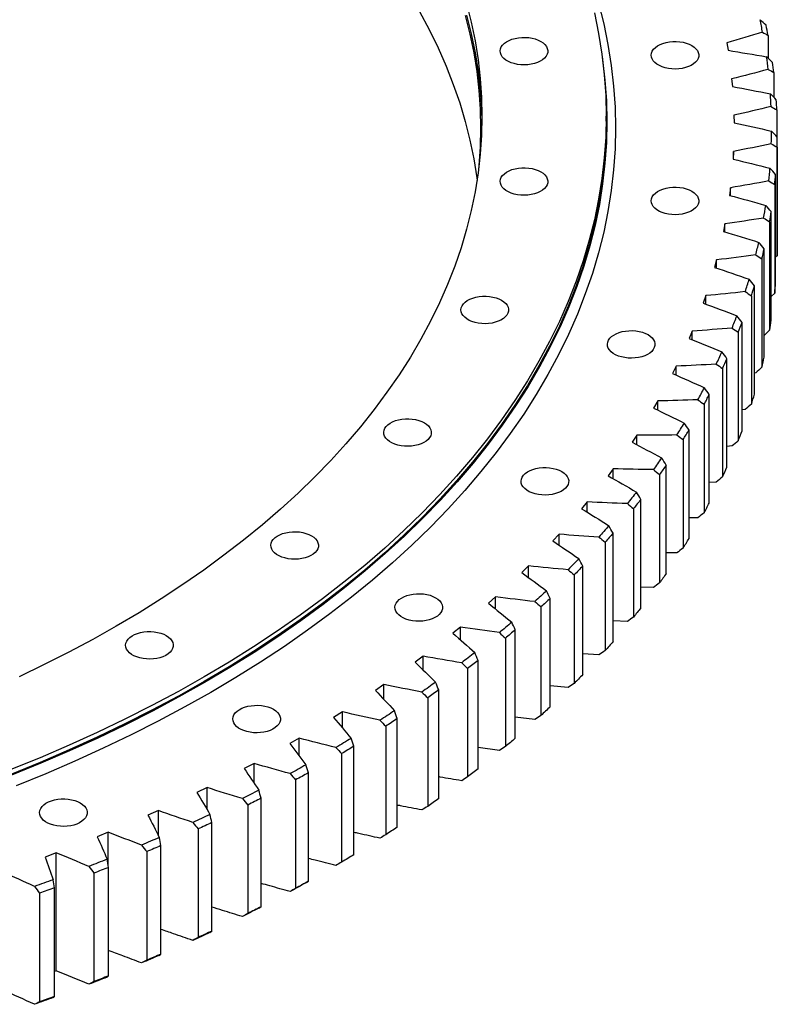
# Model space of a CAD drawing. Header units: millimetres. Extents: x 87 to 10836, y 6003 to 14592.
# Tile 15 of 16: x 8481 to 9006, y 9770 to 10451. Entities that reach past the tile are written whole.
import ezdxf

# ---------------------------------------------------------------- set-up
doc = ezdxf.new("R2010")
doc.units = ezdxf.units.MM
doc.header["$LTSCALE"] = 50

msp = doc.modelspace()

# ---------------------------------------------------------------- linework, layer by layer
at = {"color": 7, "linetype": 'Continuous', "lineweight": 25}
for p, q in [((8999.79, 10440.62), (8999.79, 10424.84)), ((8971.16, 10435.51), (8972.02, 10430.26)), ((9003.75, 10414.86), (9003.75, 10397.77)), ((8974.54, 10410.45), (8975.02, 10405.19)), ((8887.59, 10381.31), (8887.59, 10384.57)), ((8976.1, 10385.33), (8976.2, 10380.06)), ((9005.84, 10389.02), (9005.84, 10370.55)), ((9006.18, 10295.07), (9006.18, 10370.19)), ((8975.83, 10360.19), (8975.55, 10354.92)), ((8975.83, 10354.85), (8975.83, 10360.19)), ((9006.05, 10363.16), (9006.05, 10288.04)), ((9005.03, 10269.22), (9005.03, 10344.34)), ((9004.39, 10337.31), (9004.39, 10262.19)), ((8973.75, 10335.08), (8973.08, 10329.83)), ((8973.75, 10329.64), (8973.75, 10335.08)), ((9002, 10243.41), (9002, 10318.54)), ((8969.84, 10310.05), (8968.79, 10304.81)), ((8969.84, 10304.49), (8969.84, 10310.05)), ((9000.86, 10311.53), (9000.86, 10236.41)), ((8997.11, 10217.71), (8997.11, 10292.83)), ((8964.12, 10285.13), (8962.69, 10279.92)), ((8964.12, 10279.44), (8964.12, 10285.13)), ((8995.45, 10285.86), (8995.45, 10210.74)), ((9006.05, 10288.04), (9005.03, 10286.99)), ((8990.35, 10192.14), (8990.35, 10267.26)), ((9004.39, 10262.19), (9002, 10259.84)), ((8956.6, 10260.37), (8954.79, 10255.2)), ((8956.6, 10254.53), (8956.6, 10260.37)), ((8988.19, 10260.34), (8988.19, 10185.22)), ((8981.75, 10166.76), (8981.75, 10241.88)), ((8947.28, 10235.81), (8945.11, 10230.69)), ((8947.28, 10229.81), (8947.28, 10235.81)), ((8979.09, 10235.02), (8979.09, 10159.89)), ((9000.86, 10236.41), (8997.11, 10232.85)), ((8971.31, 10141.61), (8971.31, 10216.73)), ((8936.2, 10211.5), (8933.65, 10206.44)), ((8936.2, 10205.32), (8936.2, 10211.5)), ((8968.15, 10209.93), (8968.15, 10134.81)), ((8991.27, 10206.91), (8990.35, 10206.8)), ((8923.36, 10187.48), (8920.45, 10182.49)), ((8923.36, 10181.09), (8923.36, 10187.48)), ((8959.05, 10116.73), (8959.05, 10191.85)), ((8955.41, 10185.14), (8955.41, 10110.02)), ((8983.98, 10181.5), (8981.75, 10181.26)), ((8945.01, 10092.17), (8945.01, 10167.29)), ((8908.79, 10163.79), (8905.52, 10158.87)), ((8908.79, 10157.16), (8908.79, 10163.79)), ((8940.88, 10160.68), (8940.88, 10085.55)), ((8974.84, 10156.28), (8971.31, 10156)), ((8892.51, 10140.48), (8888.89, 10135.64)), ((8892.51, 10133.58), (8892.51, 10140.48)), ((8929.19, 10067.98), (8929.19, 10143.1)), ((8924.59, 10136.58), (8924.59, 10061.46)), ((8963.89, 10131.3), (8959.05, 10131.03)), ((8911.63, 10044.18), (8911.63, 10119.3)), ((8874.56, 10117.57), (8870.59, 10112.83)), ((8874.56, 10110.37), (8874.56, 10117.57)), ((8906.56, 10112.91), (8906.56, 10037.79)), ((8951.13, 10106.61), (8945.01, 10106.42)), ((8854.96, 10095.13), (8850.65, 10090.48)), ((8854.96, 10087.58), (8854.96, 10095.13)), ((8892.36, 10020.83), (8892.36, 10095.96)), ((8886.83, 10089.69), (8886.83, 10014.57)), ((8936.59, 10082.25), (8929.19, 10082.2)), ((8833.75, 10073.17), (8829.11, 10068.64)), ((8833.75, 10065.23), (8833.75, 10073.17)), ((8871.42, 9997.97), (8871.42, 10073.09)), ((8865.44, 10066.97), (8865.44, 9991.84)), ((8920.3, 10058.26), (8911.63, 10058.41)), ((8810.97, 10051.75), (8806, 10047.33)), ((8810.97, 10043.36), (8810.97, 10051.75)), ((8848.83, 9975.64), (8848.83, 10050.76)), ((8842.41, 10044.78), (8842.41, 9969.66)), ((8786.65, 10030.9), (8781.37, 10026.6)), ((8786.65, 10021.98), (8786.65, 10030.9)), ((8902.28, 10034.69), (8892.36, 10035.1)), ((8817.8, 10023.17), (8817.8, 9948.05)), ((8824.65, 9953.87), (8824.65, 10028.99)), ((8760.85, 10010.65), (8755.25, 10006.49)), ((8760.85, 10001.12), (8760.85, 10010.65)), ((8882.57, 10011.57), (8871.42, 10012.31)), ((8798.91, 9932.7), (8798.91, 10007.82)), ((8791.64, 10002.17), (8791.64, 9927.05)), ((8733.59, 9991.05), (8727.7, 9987.02)), ((8733.59, 9980.79), (8733.59, 9991.05)), ((8861.2, 9988.95), (8848.83, 9990.08)), ((8771.65, 9912.17), (8771.65, 9987.3)), ((8763.98, 9981.83), (8763.98, 9906.71)), ((8704.94, 9972.12), (8698.76, 9968.24)), ((8704.94, 9961), (8704.94, 9972.12)), ((8734.87, 9962.17), (8734.87, 9887.05)), ((8742.93, 9892.33), (8742.93, 9967.45)), ((8838.2, 9966.87), (8824.65, 9968.44)), ((8674.94, 9953.9), (8668.48, 9950.17)), ((8674.94, 9941.73), (8674.94, 9953.9)), ((8712.79, 9873.19), (8712.79, 9948.31)), ((8704.36, 9943.23), (8704.36, 9868.11)), ((8813.63, 9945.36), (8798.91, 9947.44)), ((8643.64, 9936.42), (8636.92, 9932.85)), ((8643.64, 9922.93), (8643.64, 9936.42)), ((8681.3, 9854.8), (8681.3, 9929.92)), ((8672.5, 9925.05), (8672.5, 9849.93)), ((8611.11, 9919.71), (8604.13, 9916.31)), ((8611.11, 9904.55), (8611.11, 9919.71)), ((8639.35, 9907.65), (8639.35, 9832.53)), ((8648.49, 9837.18), (8648.49, 9912.31)), ((8577.39, 9903.81), (8570.17, 9900.58)), ((8577.39, 9886.46), (8577.39, 9903.81)), ((8614.44, 9820.38), (8614.44, 9895.5)), ((8542.54, 9888.73), (8535.1, 9885.68)), ((8542.54, 9866.06), (8542.54, 9888.73)), ((8604.97, 9891.07), (8604.97, 9815.95)), ((8506.63, 9874.51), (8498.98, 9871.64)), ((8506.63, 9792.86), (8506.63, 9874.51)), ((8569.41, 9875.34), (8569.41, 9800.22)), ((8579.2, 9804.41), (8579.2, 9879.53)), ((8532.75, 9860.48), (8532.75, 9785.36)), ((8542.83, 9789.31), (8542.83, 9864.43)), ((8495.04, 9846.52), (8495.04, 9771.39)), ((8505.39, 9775.1), (8505.39, 9850.22)), ((8506.63, 9792.86), (8505.39, 9792.39))]:
    msp.add_line(p, q, dxfattribs=at)
at = {"color": 7, "linetype": 'Continuous', "lineweight": 25, "flags": 128}
for points in [[(8882.31, 10462.96), (8885.9, 10448.64), (8888.85, 10434.27), (8891.14, 10419.86), (8892.78, 10405.42), (8893.77, 10390.96), (8894.09, 10376.49), (8893.77, 10362.02), (8892.78, 10347.56), (8891.14, 10333.12), (8888.85, 10318.71), (8885.9, 10304.34), (8882.31, 10290.02), (8878.06, 10275.76), (8873.17, 10261.57), (8867.64, 10247.45), (8861.47, 10233.43), (8854.66, 10219.5), (8847.23, 10205.68), (8839.17, 10191.98), (8830.5, 10178.4), (8821.21, 10164.96), (8811.31, 10151.66), (8800.82, 10138.52), (8789.73, 10125.54), (8778.06, 10112.74), (8765.81, 10100.11), (8753, 10087.68), (8739.62, 10075.44), (8725.69, 10063.41), (8711.23, 10051.59), (8696.23, 10039.99), (8680.71, 10028.63), (8664.68, 10017.51), (8648.16, 10006.63), (8631.14, 9996), (8613.65, 9985.63), (8595.69, 9975.54), (8577.29, 9965.71), (8558.44, 9956.17), (8539.17, 9946.92), (8519.48, 9937.96), (8499.4, 9929.3), (8478.93, 9920.95)], [(8790.94, 10462.69), (8794.19, 10449.75), (8796.86, 10436.77), (8798.93, 10423.75), (8800.41, 10410.71), (8801.3, 10397.64), (8801.59, 10384.57), (8801.3, 10371.5), (8800.41, 10358.44), (8798.93, 10345.39), (8796.86, 10332.38), (8794.19, 10319.39), (8790.94, 10306.46), (8787.11, 10293.57), (8782.69, 10280.75), (8777.69, 10268), (8772.12, 10255.33), (8765.97, 10242.75), (8759.26, 10230.26), (8751.98, 10217.89), (8744.14, 10205.62), (8735.75, 10193.48), (8726.81, 10181.47), (8717.33, 10169.6), (8707.31, 10157.87), (8696.77, 10146.3), (8685.71, 10134.9), (8674.13, 10123.66), (8662.04, 10112.61), (8649.46, 10101.74), (8636.39, 10091.06), (8622.84, 10080.59), (8608.83, 10070.32), (8594.34, 10060.27), (8579.41, 10050.44), (8564.04, 10040.84), (8548.24, 10031.48), (8532.02, 10022.35), (8515.39, 10013.48), (8498.37, 10004.86), (8480.96, 9996.5)], [(8879.46, 10456.23), (8882.38, 10441.96), (8884.66, 10427.65), (8886.29, 10413.31), (8887.27, 10398.94), (8887.59, 10384.57), (8887.27, 10370.2), (8886.29, 10355.84), (8884.66, 10341.5), (8882.38, 10327.19), (8879.46, 10312.91), (8875.89, 10298.69), (8871.67, 10284.53), (8866.81, 10270.43), (8861.32, 10256.41), (8855.19, 10242.48), (8848.43, 10228.65), (8841.05, 10214.92), (8833.05, 10201.31), (8824.43, 10187.83), (8815.2, 10174.48), (8805.38, 10161.27), (8794.95, 10148.22), (8783.94, 10135.33), (8772.35, 10122.61), (8760.18, 10110.07), (8747.45, 10097.72), (8734.17, 10085.57), (8720.34, 10073.62), (8705.97, 10061.88), (8691.07, 10050.36), (8675.66, 10039.08), (8659.74, 10028.03), (8643.32, 10017.22), (8626.42, 10006.67), (8609.05, 9996.37), (8591.22, 9986.34), (8572.94, 9976.59), (8554.22, 9967.11), (8535.08, 9957.92), (8515.53, 9949.02), (8495.58, 9940.42), (8475.25, 9932.13)], [(8758.31, 10457.05), (8765.01, 10444.58), (8771.15, 10432.01), (8776.72, 10419.36), (8781.71, 10406.62), (8786.13, 10393.81), (8789.96, 10380.94), (8793.2, 10368.02), (8795.86, 10355.06), (8797.93, 10342.05), (8798.17, 10340.22)], [(8789.96, 10454.43), (8793.2, 10441.51), (8795.86, 10428.54), (8797.93, 10415.54), (8799.41, 10402.51), (8800.3, 10389.46), (8800.59, 10376.41), (8800.3, 10363.35), (8799.41, 10350.3), (8798.9, 10345.21)], [(8790.94, 10454.52), (8794.19, 10441.59), (8796.86, 10428.6), (8798.93, 10415.59), (8800.41, 10402.54), (8801.3, 10389.48), (8801.56, 10380.49)], [(8842.35, 10436.47), (8843.92, 10435.41), (8845.21, 10434.24), (8846.19, 10432.97), (8846.85, 10431.63), (8847.15, 10430.25), (8847.11, 10428.86), (8846.72, 10427.49), (8845.98, 10426.17), (8844.92, 10424.92), (8843.55, 10423.77), (8841.91, 10422.75), (8840.03, 10421.88), (8837.95, 10421.18), (8835.72, 10420.66), (8833.38, 10420.33), (8830.98, 10420.21), (8828.57, 10420.28), (8826.21, 10420.56), (8823.95, 10421.03), (8821.83, 10421.69), (8819.89, 10422.52), (8818.19, 10423.5), (8816.75, 10424.62), (8815.61, 10425.85), (8814.79, 10427.15), (8814.31, 10428.52), (8814.18, 10429.9), (8814.4, 10431.29), (8814.97, 10432.64), (8815.87, 10433.93), (8817.09, 10435.13), (8818.59, 10436.21), (8820.36, 10437.16), (8822.34, 10437.95), (8824.5, 10438.56), (8826.8, 10438.99), (8829.17, 10439.22), (8831.58, 10439.24), (8833.97, 10439.06), (8836.29, 10438.69), (8838.49, 10438.12), (8840.52, 10437.37), (8842.35, 10436.47)], [(8946.95, 10433.58), (8948.52, 10432.53), (8949.81, 10431.36), (8950.8, 10430.09), (8951.45, 10428.75), (8951.75, 10427.37), (8951.71, 10425.98), (8951.32, 10424.61), (8950.58, 10423.28), (8949.52, 10422.03), (8948.15, 10420.89), (8946.51, 10419.87), (8944.63, 10419), (8942.55, 10418.3), (8940.32, 10417.78), (8937.98, 10417.45), (8935.58, 10417.32), (8933.18, 10417.4), (8930.81, 10417.68), (8928.55, 10418.15), (8926.43, 10418.81), (8924.49, 10419.64), (8922.79, 10420.62), (8921.35, 10421.74), (8920.21, 10422.96), (8919.39, 10424.27), (8918.91, 10425.63), (8918.78, 10427.02), (8919, 10428.41), (8919.57, 10429.76), (8920.47, 10431.05), (8921.69, 10432.25), (8923.19, 10433.33), (8924.96, 10434.28), (8926.94, 10435.07), (8929.1, 10435.68), (8931.4, 10436.11), (8933.77, 10436.33), (8936.18, 10436.36), (8938.57, 10436.18), (8940.89, 10435.8), (8943.09, 10435.24), (8945.12, 10434.49), (8946.95, 10433.58)], [(8884.9, 10425.89), (8885.16, 10424), (8886.79, 10409.65), (8887.77, 10395.28), (8888.09, 10380.9), (8887.77, 10366.52), (8886.79, 10352.15), (8885.16, 10337.8), (8882.88, 10323.48), (8879.95, 10309.2), (8876.38, 10294.97), (8872.16, 10280.8), (8867.3, 10266.7), (8861.8, 10252.67), (8855.67, 10238.73), (8848.91, 10224.89), (8841.52, 10211.16), (8833.52, 10197.54), (8824.9, 10184.05), (8815.67, 10170.69), (8805.83, 10157.48), (8795.4, 10144.42), (8784.39, 10131.53), (8772.79, 10118.8), (8760.62, 10106.25), (8747.88, 10093.9), (8734.59, 10081.73), (8720.75, 10069.78), (8706.37, 10058.03), (8691.47, 10046.51), (8676.05, 10035.22), (8660.12, 10024.16), (8643.7, 10013.35), (8626.79, 10002.79), (8609.41, 9992.49), (8591.56, 9982.46), (8573.27, 9972.7), (8554.54, 9963.22), (8535.39, 9954.02), (8515.83, 9945.12), (8495.87, 9936.51), (8475.53, 9928.22)], [(8887.59, 10381.31), (8887.27, 10366.94), (8886.29, 10352.57), (8884.66, 10338.23), (8882.38, 10323.92), (8879.46, 10309.65), (8875.89, 10295.42), (8871.67, 10281.26), (8866.81, 10267.16), (8861.32, 10253.15), (8855.19, 10239.22), (8848.43, 10225.38), (8841.05, 10211.66), (8833.05, 10198.05), (8824.43, 10184.56), (8815.2, 10171.21), (8805.38, 10158.01), (8794.95, 10144.96), (8783.94, 10132.07), (8772.35, 10119.35), (8760.18, 10106.81), (8747.45, 10094.45), (8734.17, 10082.3), (8720.34, 10070.35), (8705.97, 10058.61), (8691.07, 10047.1), (8675.66, 10035.81), (8659.74, 10024.76), (8643.32, 10013.95), (8626.42, 10003.4), (8609.05, 9993.1), (8591.22, 9983.08), (8572.94, 9973.32), (8554.22, 9963.84), (8535.08, 9954.65), (8515.53, 9945.76), (8495.58, 9937.16), (8475.25, 9928.86)], [(8842.35, 10346.15), (8843.92, 10345.1), (8845.21, 10343.93), (8846.19, 10342.66), (8846.85, 10341.32), (8847.15, 10339.94), (8847.11, 10338.55), (8846.72, 10337.18), (8845.98, 10335.85), (8844.92, 10334.6), (8843.55, 10333.46), (8841.91, 10332.44), (8840.03, 10331.57), (8837.95, 10330.87), (8835.72, 10330.35), (8833.38, 10330.02), (8830.98, 10329.89), (8828.57, 10329.97), (8826.21, 10330.25), (8823.95, 10330.72), (8821.83, 10331.38), (8819.89, 10332.21), (8818.19, 10333.19), (8816.75, 10334.31), (8815.61, 10335.53), (8814.79, 10336.84), (8814.31, 10338.2), (8814.18, 10339.59), (8814.4, 10340.98), (8814.97, 10342.33), (8815.87, 10343.62), (8817.09, 10344.82), (8818.59, 10345.9), (8820.36, 10346.85), (8822.34, 10347.64), (8824.5, 10348.25), (8826.8, 10348.67), (8829.17, 10348.9), (8831.58, 10348.93), (8833.97, 10348.75), (8836.29, 10348.37), (8838.49, 10347.81), (8840.52, 10347.06), (8842.35, 10346.15)], [(8946.95, 10332.7), (8948.52, 10331.65), (8949.81, 10330.48), (8950.8, 10329.21), (8951.45, 10327.87), (8951.75, 10326.49), (8951.71, 10325.1), (8951.32, 10323.73), (8950.58, 10322.4), (8949.52, 10321.16), (8948.15, 10320.01), (8946.51, 10318.99), (8944.63, 10318.12), (8942.55, 10317.42), (8940.32, 10316.9), (8937.98, 10316.57), (8935.58, 10316.44), (8933.18, 10316.52), (8930.81, 10316.8), (8928.55, 10317.27), (8926.43, 10317.93), (8924.49, 10318.76), (8922.79, 10319.74), (8921.35, 10320.86), (8920.21, 10322.08), (8919.39, 10323.39), (8918.91, 10324.75), (8918.78, 10326.14), (8919, 10327.53), (8919.57, 10328.88), (8920.47, 10330.17), (8921.69, 10331.37), (8923.19, 10332.45), (8924.96, 10333.4), (8926.94, 10334.19), (8929.1, 10334.8), (8931.4, 10335.23), (8933.77, 10335.45), (8936.18, 10335.48), (8938.57, 10335.3), (8940.89, 10334.93), (8943.09, 10334.36), (8945.12, 10333.61), (8946.95, 10332.7)], [(8815.18, 10257.21), (8816.75, 10256.16), (8818.05, 10254.98), (8819.03, 10253.71), (8819.68, 10252.38), (8819.99, 10251), (8819.94, 10249.61), (8819.55, 10248.23), (8818.81, 10246.91), (8817.75, 10245.66), (8816.39, 10244.52), (8814.75, 10243.5), (8812.87, 10242.63), (8810.79, 10241.93), (8808.55, 10241.41), (8806.21, 10241.08), (8803.81, 10240.95), (8801.41, 10241.03), (8799.05, 10241.3), (8796.78, 10241.78), (8794.66, 10242.44), (8792.73, 10243.27), (8791.02, 10244.25), (8789.59, 10245.37), (8788.45, 10246.59), (8787.63, 10247.9), (8787.15, 10249.26), (8787.02, 10250.65), (8787.23, 10252.03), (8787.8, 10253.39), (8788.7, 10254.67), (8789.92, 10255.87), (8791.43, 10256.96), (8793.19, 10257.91), (8795.18, 10258.69), (8797.34, 10259.31), (8799.63, 10259.73), (8802.01, 10259.96), (8804.42, 10259.99), (8806.81, 10259.81), (8809.12, 10259.43), (8811.32, 10258.87), (8813.36, 10258.12), (8815.18, 10257.21)], [(8916.6, 10233.36), (8918.18, 10232.3), (8919.47, 10231.13), (8920.45, 10229.86), (8921.1, 10228.52), (8921.41, 10227.14), (8921.37, 10225.75), (8920.97, 10224.38), (8920.24, 10223.06), (8919.17, 10221.81), (8917.81, 10220.66), (8916.17, 10219.64), (8914.29, 10218.77), (8912.21, 10218.07), (8909.98, 10217.55), (8907.63, 10217.22), (8905.24, 10217.1), (8902.83, 10217.17), (8900.47, 10217.45), (8898.2, 10217.92), (8896.08, 10218.58), (8894.15, 10219.41), (8892.45, 10220.4), (8891.01, 10221.51), (8889.87, 10222.74), (8889.05, 10224.04), (8888.57, 10225.41), (8888.44, 10226.8), (8888.66, 10228.18), (8889.22, 10229.53), (8890.12, 10230.82), (8891.34, 10232.02), (8892.85, 10233.11), (8894.61, 10234.05), (8896.6, 10234.84), (8898.76, 10235.45), (8901.05, 10235.88), (8903.43, 10236.11), (8905.84, 10236.13), (8908.23, 10235.95), (8910.55, 10235.58), (8912.75, 10235.01), (8914.78, 10234.27), (8916.6, 10233.36)], [(8761.67, 10172.34), (8763.25, 10171.29), (8764.54, 10170.12), (8765.52, 10168.85), (8766.17, 10167.51), (8766.48, 10166.13), (8766.44, 10164.74), (8766.04, 10163.37), (8765.31, 10162.04), (8764.24, 10160.8), (8762.88, 10159.65), (8761.24, 10158.63), (8759.36, 10157.76), (8757.28, 10157.06), (8755.05, 10156.54), (8752.71, 10156.21), (8750.31, 10156.08), (8747.9, 10156.16), (8745.54, 10156.44), (8743.28, 10156.91), (8741.15, 10157.57), (8739.22, 10158.4), (8737.52, 10159.38), (8736.08, 10160.5), (8734.94, 10161.72), (8734.12, 10163.03), (8733.64, 10164.39), (8733.51, 10165.78), (8733.73, 10167.17), (8734.29, 10168.52), (8735.2, 10169.81), (8736.41, 10171.01), (8737.92, 10172.09), (8739.68, 10173.04), (8741.67, 10173.83), (8743.83, 10174.44), (8746.12, 10174.87), (8748.5, 10175.09), (8750.91, 10175.12), (8753.3, 10174.94), (8755.62, 10174.57), (8757.82, 10174), (8759.85, 10173.25), (8761.67, 10172.34)], [(8926.05, 10148.05), (8925.34, 10147.03), (8924.63, 10146.01), (8923.92, 10144.99), (8923.2, 10143.98), (8922.48, 10142.96), (8921.76, 10141.94), (8921.03, 10140.93), (8920.3, 10139.91)], [(8856.83, 10138.56), (8858.41, 10137.51), (8859.7, 10136.33), (8860.68, 10135.07), (8861.34, 10133.73), (8861.64, 10132.35), (8861.6, 10130.96), (8861.2, 10129.58), (8860.47, 10128.26), (8859.41, 10127.01), (8858.04, 10125.87), (8856.4, 10124.85), (8854.52, 10123.98), (8852.44, 10123.28), (8850.21, 10122.76), (8847.87, 10122.43), (8845.47, 10122.3), (8843.06, 10122.38), (8840.7, 10122.66), (8838.44, 10123.13), (8836.32, 10123.79), (8834.38, 10124.62), (8832.68, 10125.6), (8831.24, 10126.72), (8830.1, 10127.94), (8829.28, 10129.25), (8828.8, 10130.61), (8828.67, 10132), (8828.89, 10133.38), (8829.46, 10134.74), (8830.36, 10136.03), (8831.58, 10137.23), (8833.08, 10138.31), (8834.85, 10139.26), (8836.83, 10140.05), (8838.99, 10140.66), (8841.29, 10141.08), (8843.66, 10141.31), (8846.07, 10141.34), (8848.46, 10141.16), (8850.78, 10140.78), (8852.98, 10140.22), (8855.01, 10139.47), (8856.83, 10138.56)], [(8929.19, 10143.1), (8928.62, 10142.28), (8928.05, 10141.47), (8927.48, 10140.65), (8926.91, 10139.84), (8926.33, 10139.02), (8925.75, 10138.21), (8925.17, 10137.4), (8924.59, 10136.58)], [(8908.62, 10124.33), (8907.84, 10123.33), (8907.05, 10122.33), (8906.27, 10121.33), (8905.48, 10120.33), (8904.68, 10119.33), (8903.88, 10118.33), (8903.08, 10117.34), (8902.28, 10116.34)], [(8911.63, 10119.3), (8911.01, 10118.5), (8910.38, 10117.7), (8909.75, 10116.9), (8909.11, 10116.1), (8908.48, 10115.3), (8907.84, 10114.5), (8907.2, 10113.71), (8906.56, 10112.91)], [(8889.48, 10101.06), (8888.63, 10100.07), (8887.77, 10099.09), (8886.91, 10098.11), (8886.05, 10097.13), (8885.18, 10096.15), (8884.32, 10095.18), (8883.44, 10094.2), (8882.57, 10093.22)], [(8683.45, 10094.13), (8685.02, 10093.08), (8686.32, 10091.9), (8687.3, 10090.63), (8687.95, 10089.3), (8688.26, 10087.92), (8688.21, 10086.53), (8687.82, 10085.15), (8687.08, 10083.83), (8686.02, 10082.58), (8684.66, 10081.44), (8683.02, 10080.42), (8681.14, 10079.55), (8679.06, 10078.84), (8676.82, 10078.32), (8674.48, 10078), (8672.08, 10077.87), (8669.68, 10077.95), (8667.32, 10078.22), (8665.05, 10078.7), (8662.93, 10079.36), (8661, 10080.19), (8659.3, 10081.17), (8657.86, 10082.28), (8656.72, 10083.51), (8655.9, 10084.82), (8655.42, 10086.18), (8655.29, 10087.57), (8655.51, 10088.95), (8656.07, 10090.3), (8656.97, 10091.59), (8658.19, 10092.79), (8659.7, 10093.88), (8661.46, 10094.83), (8663.45, 10095.61), (8665.61, 10096.23), (8667.9, 10096.65), (8670.28, 10096.88), (8672.69, 10096.91), (8675.08, 10096.73), (8677.39, 10096.35), (8679.59, 10095.78), (8681.63, 10095.04), (8683.45, 10094.13)], [(8892.36, 10095.96), (8891.68, 10095.17), (8890.99, 10094.39), (8890.3, 10093.6), (8889.61, 10092.82), (8888.92, 10092.03), (8888.23, 10091.25), (8887.53, 10090.47), (8886.83, 10089.69)], [(8868.67, 10078.26), (8867.75, 10077.3), (8866.82, 10076.34), (8865.89, 10075.38), (8864.96, 10074.42), (8864.02, 10073.47), (8863.08, 10072.51), (8862.14, 10071.56), (8861.2, 10070.6)], [(8871.42, 10073.09), (8870.68, 10072.33), (8869.94, 10071.56), (8869.19, 10070.79), (8868.44, 10070.02), (8867.7, 10069.26), (8866.95, 10068.49), (8866.19, 10067.73), (8865.44, 10066.97)], [(8929.19, 10067.98), (8928.62, 10067.16), (8928.05, 10066.34), (8927.48, 10065.53), (8926.91, 10064.72), (8926.33, 10063.9), (8925.75, 10063.09), (8925.17, 10062.28), (8924.59, 10061.46)], [(8769.46, 10051.2), (8771.04, 10050.14), (8772.33, 10048.97), (8773.31, 10047.7), (8773.96, 10046.36), (8774.27, 10044.98), (8774.23, 10043.59), (8773.83, 10042.22), (8773.09, 10040.9), (8772.03, 10039.65), (8770.67, 10038.5), (8769.03, 10037.48), (8767.15, 10036.61), (8765.07, 10035.91), (8762.84, 10035.39), (8760.49, 10035.06), (8758.1, 10034.94), (8755.69, 10035.01), (8753.33, 10035.29), (8751.06, 10035.76), (8748.94, 10036.42), (8747.01, 10037.25), (8745.31, 10038.24), (8743.87, 10039.35), (8742.73, 10040.58), (8741.91, 10041.88), (8741.43, 10043.25), (8741.3, 10044.64), (8741.52, 10046.02), (8742.08, 10047.37), (8742.98, 10048.66), (8744.2, 10049.86), (8745.71, 10050.95), (8747.47, 10051.89), (8749.46, 10052.68), (8751.62, 10053.29), (8753.91, 10053.72), (8756.29, 10053.95), (8758.7, 10053.97), (8761.09, 10053.79), (8763.41, 10053.42), (8765.61, 10052.85), (8767.64, 10052.11), (8769.46, 10051.2)], [(8846.23, 10055.99), (8845.24, 10055.05), (8844.24, 10054.12), (8843.24, 10053.18), (8842.24, 10052.25), (8841.24, 10051.31), (8840.23, 10050.38), (8839.22, 10049.45), (8838.2, 10048.52)], [(8848.83, 10050.76), (8848.04, 10050.01), (8847.24, 10049.26), (8846.44, 10048.51), (8845.64, 10047.76), (8844.84, 10047.02), (8844.03, 10046.27), (8843.22, 10045.53), (8842.41, 10044.78)], [(8911.63, 10044.18), (8911.01, 10043.38), (8910.38, 10042.58), (8909.75, 10041.78), (8909.11, 10040.98), (8908.48, 10040.18), (8907.84, 10039.38), (8907.2, 10038.58), (8906.56, 10037.79)], [(8822.19, 10034.28), (8821.13, 10033.37), (8820.07, 10032.46), (8819, 10031.55), (8817.93, 10030.64), (8816.86, 10029.73), (8815.79, 10028.82), (8814.71, 10027.92), (8813.63, 10027.01)], [(8582.89, 10024.95), (8584.46, 10023.89), (8585.76, 10022.72), (8586.74, 10021.45), (8587.39, 10020.11), (8587.7, 10018.73), (8587.65, 10017.34), (8587.26, 10015.97), (8586.52, 10014.65), (8585.46, 10013.4), (8584.1, 10012.25), (8582.46, 10011.23), (8580.58, 10010.36), (8578.5, 10009.66), (8576.26, 10009.14), (8573.92, 10008.81), (8571.52, 10008.69), (8569.12, 10008.76), (8566.76, 10009.04), (8564.49, 10009.51), (8562.37, 10010.17), (8560.44, 10011), (8558.73, 10011.98), (8557.3, 10013.1), (8556.16, 10014.33), (8555.34, 10015.63), (8554.86, 10017), (8554.72, 10018.38), (8554.94, 10019.77), (8555.51, 10021.12), (8556.41, 10022.41), (8557.63, 10023.61), (8559.14, 10024.69), (8560.9, 10025.64), (8562.89, 10026.43), (8565.05, 10027.04), (8567.34, 10027.47), (8569.72, 10027.7), (8572.13, 10027.72), (8574.52, 10027.54), (8576.83, 10027.17), (8579.03, 10026.6), (8581.07, 10025.85), (8582.89, 10024.95)], [(8824.65, 10028.99), (8823.8, 10028.26), (8822.95, 10027.53), (8822.09, 10026.8), (8821.24, 10026.07), (8820.38, 10025.35), (8819.52, 10024.62), (8818.66, 10023.9), (8817.8, 10023.17)], [(8892.36, 10020.83), (8891.68, 10020.05), (8890.99, 10019.26), (8890.3, 10018.48), (8889.61, 10017.7), (8888.92, 10016.91), (8888.23, 10016.13), (8887.53, 10015.35), (8886.83, 10014.57)], [(8796.59, 10013.17), (8795.47, 10012.29), (8794.34, 10011.4), (8793.21, 10010.52), (8792.08, 10009.64), (8790.94, 10008.75), (8789.8, 10007.87), (8788.66, 10006.99), (8787.51, 10006.12)], [(8798.91, 10007.82), (8798, 10007.11), (8797.1, 10006.41), (8796.19, 10005.7), (8795.29, 10004.99), (8794.38, 10004.29), (8793.47, 10003.58), (8792.56, 10002.88), (8791.64, 10002.17)], [(8871.42, 9997.97), (8870.68, 9997.2), (8869.94, 9996.44), (8869.19, 9995.67), (8868.44, 9994.9), (8867.7, 9994.14), (8866.95, 9993.37), (8866.19, 9992.61), (8865.44, 9991.84)], [(8769.49, 9992.7), (8768.3, 9991.84), (8767.11, 9990.99), (8765.92, 9990.13), (8764.72, 9989.28), (8763.52, 9988.42), (8762.32, 9987.57), (8761.12, 9986.72), (8759.91, 9985.87)], [(8771.65, 9987.3), (8770.7, 9986.61), (8769.74, 9985.93), (8768.79, 9985.24), (8767.83, 9984.56), (8766.87, 9983.87), (8765.91, 9983.19), (8764.95, 9982.51), (8763.98, 9981.83)], [(8657.14, 9973.92), (8658.71, 9972.87), (8660, 9971.69), (8660.98, 9970.42), (8661.64, 9969.08), (8661.94, 9967.7), (8661.9, 9966.31), (8661.51, 9964.94), (8660.77, 9963.62), (8659.71, 9962.37), (8658.34, 9961.22), (8656.7, 9960.21), (8654.82, 9959.34), (8652.74, 9958.63), (8650.51, 9958.11), (8648.17, 9957.79), (8645.77, 9957.66), (8643.36, 9957.74), (8641, 9958.01), (8638.74, 9958.49), (8636.62, 9959.14), (8634.68, 9959.97), (8632.98, 9960.96), (8631.54, 9962.07), (8630.4, 9963.3), (8629.58, 9964.61), (8629.1, 9965.97), (8628.97, 9967.36), (8629.19, 9968.74), (8629.76, 9970.09), (8630.66, 9971.38), (8631.88, 9972.58), (8633.38, 9973.67), (8635.15, 9974.61), (8637.13, 9975.4), (8639.29, 9976.02), (8641.59, 9976.44), (8643.96, 9976.67), (8646.37, 9976.69), (8648.76, 9976.52), (8651.08, 9976.14), (8653.28, 9975.57), (8655.31, 9974.83), (8657.14, 9973.92)], [(8848.83, 9975.64), (8848.04, 9974.89), (8847.24, 9974.14), (8846.44, 9973.39), (8845.64, 9972.64), (8844.84, 9971.9), (8844.03, 9971.15), (8843.22, 9970.4), (8842.41, 9969.66)], [(8740.93, 9972.9), (8739.68, 9972.08), (8738.42, 9971.25), (8737.17, 9970.42), (8735.91, 9969.6), (8734.65, 9968.77), (8733.39, 9967.95), (8732.12, 9967.13), (8730.86, 9966.31)], [(8742.93, 9967.45), (8741.93, 9966.79), (8740.92, 9966.12), (8739.92, 9965.46), (8738.91, 9964.8), (8737.9, 9964.14), (8736.89, 9963.49), (8735.88, 9962.83), (8734.87, 9962.17)], [(8710.95, 9953.81), (8709.64, 9953.02), (8708.33, 9952.22), (8707.02, 9951.42), (8705.7, 9950.63), (8704.38, 9949.84), (8703.06, 9949.05), (8701.74, 9948.26), (8700.41, 9947.47)], [(8712.79, 9948.31), (8711.74, 9947.67), (8710.69, 9947.04), (8709.64, 9946.4), (8708.59, 9945.77), (8707.53, 9945.13), (8706.48, 9944.5), (8705.42, 9943.87), (8704.36, 9943.23)], [(8824.65, 9953.87), (8823.8, 9953.14), (8822.95, 9952.41), (8822.09, 9951.68), (8821.24, 9950.95), (8820.38, 9950.23), (8819.52, 9949.5), (8818.66, 9948.77), (8817.8, 9948.05)], [(8679.62, 9935.46), (8678.25, 9934.7), (8676.88, 9933.94), (8675.51, 9933.17), (8674.14, 9932.41), (8672.77, 9931.65), (8671.39, 9930.89), (8670.01, 9930.14), (8668.63, 9929.38)], [(8681.3, 9929.92), (8680.2, 9929.31), (8679.11, 9928.7), (8678.01, 9928.09), (8676.91, 9927.48), (8675.81, 9926.87), (8674.71, 9926.26), (8673.61, 9925.66), (8672.5, 9925.05)], [(8798.91, 9932.7), (8798, 9931.99), (8797.1, 9931.28), (8796.19, 9930.58), (8795.29, 9929.87), (8794.38, 9929.17), (8793.47, 9928.46), (8792.56, 9927.76), (8791.64, 9927.05)], [(8646.98, 9917.89), (8645.56, 9917.16), (8644.14, 9916.43), (8642.71, 9915.7), (8641.29, 9914.97), (8639.86, 9914.25), (8638.43, 9913.52), (8636.99, 9912.8), (8635.56, 9912.08)], [(8523.27, 9909.07), (8524.85, 9908.02), (8526.14, 9906.85), (8527.12, 9905.58), (8527.77, 9904.24), (8528.08, 9902.86), (8528.04, 9901.47), (8527.64, 9900.1), (8526.91, 9898.77), (8525.84, 9897.53), (8524.48, 9896.38), (8522.84, 9895.36), (8520.96, 9894.49), (8518.88, 9893.79), (8516.65, 9893.27), (8514.3, 9892.94), (8511.91, 9892.82), (8509.5, 9892.89), (8507.14, 9893.17), (8504.87, 9893.64), (8502.75, 9894.3), (8500.82, 9895.13), (8499.12, 9896.11), (8497.68, 9897.23), (8496.54, 9898.45), (8495.72, 9899.76), (8495.24, 9901.12), (8495.11, 9902.51), (8495.33, 9903.9), (8495.89, 9905.25), (8496.79, 9906.54), (8498.01, 9907.74), (8499.52, 9908.82), (8501.28, 9909.77), (8503.27, 9910.56), (8505.43, 9911.17), (8507.72, 9911.6), (8510.1, 9911.82), (8512.51, 9911.85), (8514.9, 9911.67), (8517.22, 9911.3), (8519.42, 9910.73), (8521.45, 9909.98), (8523.27, 9909.07)], [(8648.49, 9912.31), (8647.35, 9911.72), (8646.22, 9911.14), (8645.07, 9910.55), (8643.93, 9909.97), (8642.79, 9909.39), (8641.65, 9908.81), (8640.5, 9908.23), (8639.35, 9907.65)], [(8771.65, 9912.17), (8770.7, 9911.49), (8769.74, 9910.8), (8768.79, 9910.12), (8767.83, 9909.44), (8766.87, 9908.75), (8765.91, 9908.07), (8764.95, 9907.39), (8763.98, 9906.71)], [(8613.1, 9901.12), (8611.63, 9900.42), (8610.15, 9899.73), (8608.68, 9899.03), (8607.2, 9898.34), (8605.72, 9897.65), (8604.23, 9896.96), (8602.75, 9896.27), (8601.26, 9895.59)], [(8614.44, 9895.5), (8613.26, 9894.94), (8612.08, 9894.39), (8610.9, 9893.83), (8609.71, 9893.28), (8608.53, 9892.73), (8607.34, 9892.17), (8606.16, 9891.62), (8604.97, 9891.07)], [(8742.93, 9892.33), (8741.93, 9891.66), (8740.92, 9891), (8739.92, 9890.34), (8738.91, 9889.68), (8737.9, 9889.02), (8736.89, 9888.36), (8735.88, 9887.71), (8734.87, 9887.05)], [(8578.03, 9885.18), (8576.51, 9884.52), (8574.98, 9883.86), (8573.46, 9883.2), (8571.93, 9882.55), (8570.4, 9881.89), (8568.87, 9881.24), (8567.34, 9880.59), (8565.8, 9879.94)], [(8579.2, 9879.53), (8577.98, 9879.01), (8576.76, 9878.48), (8575.54, 9877.95), (8574.32, 9877.43), (8573.09, 9876.9), (8571.87, 9876.38), (8570.64, 9875.86), (8569.41, 9875.34)], [(8712.79, 9873.19), (8711.74, 9872.55), (8710.69, 9871.92), (8709.64, 9871.28), (8708.59, 9870.64), (8707.53, 9870.01), (8706.48, 9869.38), (8705.42, 9868.74), (8704.36, 9868.11)], [(8541.83, 9870.11), (8540.26, 9869.48), (8538.69, 9868.86), (8537.12, 9868.24), (8535.55, 9867.62), (8533.97, 9867.01), (8532.4, 9866.39), (8530.82, 9865.78), (8529.24, 9865.17)], [(8542.83, 9864.43), (8541.57, 9863.93), (8540.32, 9863.44), (8539.06, 9862.94), (8537.8, 9862.45), (8536.54, 9861.95), (8535.28, 9861.46), (8534.01, 9860.97), (8532.75, 9860.48)], [(8504.57, 9855.92), (8502.96, 9855.33), (8501.35, 9854.75), (8499.73, 9854.17), (8498.12, 9853.59), (8496.5, 9853.01), (8494.88, 9852.43), (8493.26, 9851.86), (8491.63, 9851.29)], [(8679.62, 9853.81), (8678.25, 9853.05), (8676.88, 9852.28), (8675.51, 9851.52), (8674.14, 9850.76), (8672.77, 9850), (8671.39, 9849.24), (8670.01, 9848.48), (8668.63, 9847.73)], [(8681.3, 9854.8), (8680.2, 9854.19), (8679.11, 9853.58), (8678.01, 9852.97), (8676.91, 9852.36), (8675.81, 9851.75), (8674.71, 9851.14), (8673.61, 9850.54), (8672.5, 9849.93)], [(8505.39, 9850.22), (8504.1, 9849.76), (8502.81, 9849.29), (8501.52, 9848.82), (8500.23, 9848.36), (8498.93, 9847.9), (8497.63, 9847.44), (8496.34, 9846.98), (8495.04, 9846.52)], [(8646.98, 9836.24), (8645.56, 9835.5), (8644.14, 9834.77), (8642.71, 9834.04), (8641.29, 9833.32), (8639.86, 9832.59), (8638.43, 9831.87), (8636.99, 9831.14), (8635.56, 9830.42)], [(8648.49, 9837.18), (8647.35, 9836.6), (8646.22, 9836.02), (8645.07, 9835.43), (8643.93, 9834.85), (8642.79, 9834.27), (8641.65, 9833.69), (8640.5, 9833.11), (8639.35, 9832.53)], [(8613.1, 9819.46), (8611.63, 9818.77), (8610.15, 9818.07), (8608.68, 9817.38), (8607.2, 9816.69), (8605.72, 9816), (8604.23, 9815.31), (8602.75, 9814.62), (8601.26, 9813.93)], [(8614.44, 9820.38), (8613.26, 9819.82), (8612.08, 9819.27), (8610.9, 9818.71), (8609.71, 9818.16), (8608.53, 9817.61), (8607.34, 9817.05), (8606.16, 9816.5), (8604.97, 9815.95)], [(8578.03, 9803.53), (8576.51, 9802.87), (8574.98, 9802.21), (8573.46, 9801.55), (8571.93, 9800.89), (8570.4, 9800.24), (8568.87, 9799.59), (8567.34, 9798.94), (8565.8, 9798.29)], [(8579.2, 9804.41), (8577.98, 9803.88), (8576.76, 9803.36), (8575.54, 9802.83), (8574.32, 9802.31), (8573.09, 9801.78), (8571.87, 9801.26), (8570.64, 9800.74), (8569.41, 9800.22)], [(8541.83, 9788.45), (8540.26, 9787.83), (8538.69, 9787.21), (8537.12, 9786.59), (8535.55, 9785.97), (8533.97, 9785.35), (8532.4, 9784.74), (8530.82, 9784.12), (8529.24, 9783.51)], [(8542.83, 9789.31), (8541.57, 9788.81), (8540.32, 9788.32), (8539.06, 9787.82), (8537.8, 9787.32), (8536.54, 9786.83), (8535.28, 9786.34), (8534.01, 9785.85), (8532.75, 9785.36)], [(8504.57, 9774.27), (8502.96, 9773.68), (8501.35, 9773.1), (8499.73, 9772.52), (8498.12, 9771.94), (8496.5, 9771.36), (8494.88, 9770.78), (8493.26, 9770.21), (8491.63, 9769.63)], [(8505.39, 9775.1), (8504.1, 9774.63), (8502.81, 9774.17), (8501.52, 9773.7), (8500.23, 9773.24), (8498.93, 9772.78), (8497.63, 9772.31), (8496.34, 9771.85), (8495.04, 9771.39)]]:
    msp.add_lwpolyline(points, dxfattribs=at)
at = {"color": 7, "linetype": 'Continuous', "lineweight": 25}
for centre, radius, start, end in [((8633.03, 10374.54), 369.3, 10.64256, 12.02433), ((8635.65, 10371.27), 370.69, 10.78271, 11.88419), ((8641.35, 10375.93), 360.86, 6.54791, 7.95114), ((8644, 10372.66), 362.22, 6.69023, 7.80882), ((8646.01, 10376.37), 356.19, 2.40823, 3.82373), ((8648.68, 10373.1), 357.52, 2.5518, 3.68016), ((8646.94, 10376.41), 355.25, 358.25174, 359.66972), ((8649.61, 10373.14), 356.58, 358.39556, 359.5259), ((8644.14, 10376.58), 358.06, 354.10747, 355.51803), ((8646.8, 10373.32), 359.4, 354.25053, 355.37496), ((8637.64, 10377.43), 364.61, 350.00384, 351.39744), ((8640.28, 10374.17), 365.98, 350.14519, 351.2561), ((8627.52, 10379.48), 374.94, 345.96738, 347.33527), ((8630.12, 10376.23), 376.35, 346.10612, 347.19653), ((8649.61, 10298.02), 356.58, 358.39556, 359.5259), ((8613.9, 10383.24), 389.07, 342.02156, 343.35613), ((8646.8, 10298.2), 359.4, 354.25053, 355.37496), ((8616.45, 10380), 390.53, 342.15692, 343.22077), ((8596.96, 10389.18), 407.03, 338.18603, 339.48104), ((8599.44, 10385.96), 408.56, 338.31738, 339.3497), ((8640.28, 10299.05), 365.98, 350.14519, 351.2561), ((8576.88, 10397.74), 428.86, 334.4762, 335.72688), ((8579.29, 10394.56), 430.47, 334.60305, 335.60003), ((8630.12, 10301.11), 376.35, 346.10612, 347.19653), ((8553.92, 10409.32), 454.58, 330.90312, 332.10618), ((8556.24, 10406.17), 456.28, 331.02514, 331.98416), ((8616.45, 10304.88), 390.53, 342.15692, 343.22077), ((8528.36, 10424.24), 484.18, 327.47376, 328.62726), ((8530.58, 10421.15), 486, 327.59075, 328.51027), ((8599.44, 10310.84), 408.56, 338.31738, 339.3497), ((8579.29, 10319.44), 430.47, 334.60305, 335.60003), ((8556.24, 10331.05), 456.28, 331.02514, 331.98416), ((8530.58, 10346.03), 486, 327.59075, 328.51027)]:
    msp.add_arc(centre, radius, start, end, dxfattribs=at)
for points in [[(8998.39, 10447.6), (8997, 10448.9), (8995.62, 10450.19), (8994.23, 10451.48)], [(8995.98, 10442.74), (8987.74, 10440.29), (8979.47, 10437.88), (8971.16, 10435.51)], [(8995.98, 10442.74), (8997.25, 10442.03), (8998.52, 10441.32), (8999.79, 10440.62)], [(8972.02, 10430.26), (8980.95, 10428.84), (8989.86, 10427.36), (8998.75, 10425.84)], [(9002.86, 10421.87), (9001.49, 10423.2), (9000.12, 10424.52), (8998.75, 10425.84)], [(8999.86, 10417.08), (8991.46, 10414.82), (8983.02, 10412.61), (8974.54, 10410.45)], [(8999.86, 10417.08), (9001.16, 10416.33), (9002.46, 10415.59), (9003.75, 10414.86)], [(8975.02, 10405.19), (8983.84, 10403.54), (8992.63, 10401.86), (9001.4, 10400.12)], [(9005.46, 10396.05), (9004.11, 10397.41), (9002.75, 10398.77), (9001.4, 10400.12)], [(9001.88, 10391.34), (8993.32, 10389.29), (8984.72, 10387.29), (8976.1, 10385.33)], [(9001.88, 10391.34), (9003.2, 10390.56), (9004.52, 10389.79), (9005.84, 10389.02)], [(8976.2, 10380.06), (8984.89, 10378.2), (8993.55, 10376.31), (9002.19, 10374.36)], [(9006.18, 10370.19), (9004.85, 10371.58), (9003.52, 10372.97), (9002.19, 10374.36)], [(9002.03, 10365.57), (8993.32, 10363.73), (8984.59, 10361.94), (8975.83, 10360.19)], [(9002.03, 10365.57), (9003.37, 10364.77), (9004.71, 10363.96), (9006.05, 10363.16)], [(8975.55, 10354.92), (8984.1, 10352.86), (8992.62, 10350.75), (9001.1, 10348.6)], [(9005.03, 10344.34), (9003.72, 10345.76), (9002.41, 10347.18), (9001.1, 10348.6)], [(9000.31, 10339.82), (8991.48, 10338.2), (8982.62, 10336.62), (8973.75, 10335.08)], [(9000.31, 10339.82), (9001.67, 10338.99), (9003.03, 10338.15), (9004.39, 10337.31)], [(8973.08, 10329.83), (8981.47, 10327.56), (8989.83, 10325.25), (8998.15, 10322.89)], [(9002, 10318.54), (9000.72, 10319.99), (8999.44, 10321.44), (8998.15, 10322.89)], [(8996.72, 10314.14), (8987.78, 10312.73), (8978.82, 10311.36), (8969.84, 10310.05)], [(8996.72, 10314.14), (8998.1, 10313.27), (8999.48, 10312.4), (9000.86, 10311.53)], [(8968.79, 10304.81), (8977.01, 10302.34), (8985.2, 10299.83), (8993.34, 10297.28)], [(8997.11, 10292.83), (8995.85, 10294.31), (8994.6, 10295.8), (8993.34, 10297.28)], [(8991.27, 10288.57), (8982.24, 10287.37), (8973.19, 10286.23), (8964.12, 10285.13)], [(8991.27, 10288.57), (8992.67, 10287.66), (8994.06, 10286.76), (8995.45, 10285.86)], [(8962.69, 10279.92), (8970.73, 10277.26), (8978.72, 10274.55), (8986.67, 10271.8)], [(8990.35, 10267.26), (8989.13, 10268.78), (8987.9, 10270.29), (8986.67, 10271.8)], [(8983.98, 10263.15), (8974.86, 10262.17), (8965.74, 10261.25), (8956.6, 10260.37)], [(8983.98, 10263.15), (8985.38, 10262.21), (8986.79, 10261.27), (8988.19, 10260.34)], [(8954.79, 10255.2), (8962.63, 10252.34), (8970.42, 10249.45), (8978.17, 10246.51)], [(8981.75, 10241.88), (8980.55, 10243.42), (8979.36, 10244.97), (8978.17, 10246.51)], [(8974.84, 10237.93), (8965.67, 10237.18), (8956.48, 10236.47), (8947.28, 10235.81)], [(8974.84, 10237.93), (8976.26, 10236.96), (8977.67, 10235.99), (8979.09, 10235.02)], [(8945.11, 10230.69), (8952.73, 10227.65), (8960.3, 10224.57), (8967.83, 10221.44)], [(8971.31, 10216.73), (8970.15, 10218.3), (8968.99, 10219.87), (8967.83, 10221.44)], [(8963.89, 10212.95), (8954.66, 10212.42), (8945.44, 10211.94), (8936.2, 10211.5)], [(8963.89, 10212.95), (8965.31, 10211.94), (8966.73, 10210.94), (8968.15, 10209.93)], [(8995.45, 10210.74), (8994.06, 10209.46), (8992.67, 10208.19), (8991.27, 10206.91)], [(8933.65, 10206.44), (8941.05, 10203.21), (8948.39, 10199.95), (8955.68, 10196.65)], [(8959.05, 10191.85), (8957.93, 10193.45), (8956.81, 10195.05), (8955.68, 10196.65)], [(8951.13, 10188.26), (8941.88, 10187.95), (8932.62, 10187.69), (8923.36, 10187.48)], [(8951.13, 10188.26), (8952.56, 10187.22), (8953.98, 10186.18), (8955.41, 10185.14)], [(8920.45, 10182.49), (8927.6, 10179.08), (8934.7, 10175.65), (8941.75, 10172.17)], [(8988.19, 10185.22), (8986.79, 10183.98), (8985.38, 10182.73), (8983.98, 10181.5)], [(8945.01, 10167.29), (8943.92, 10168.92), (8942.84, 10170.55), (8941.75, 10172.17)], [(8936.59, 10163.9), (8927.32, 10163.82), (8918.06, 10163.78), (8908.79, 10163.79)], [(8936.59, 10163.9), (8938.02, 10162.82), (8939.45, 10161.75), (8940.88, 10160.68)], [(8979.09, 10159.89), (8977.67, 10158.69), (8976.26, 10157.48), (8974.84, 10156.28)], [(8905.52, 10158.87), (8912.42, 10155.3), (8919.26, 10151.69), (8926.05, 10148.05)], [(8929.19, 10143.1), (8928.15, 10144.75), (8927.1, 10146.4), (8926.05, 10148.05)], [(8920.3, 10139.91), (8911.03, 10140.05), (8901.77, 10140.24), (8892.51, 10140.48)], [(8920.3, 10139.91), (8921.73, 10138.8), (8923.16, 10137.69), (8924.59, 10136.58)], [(8888.89, 10135.64), (8895.52, 10131.9), (8902.1, 10128.14), (8908.62, 10124.33)], [(8968.15, 10134.81), (8966.73, 10133.64), (8965.31, 10132.47), (8963.89, 10131.3)], [(8911.63, 10119.3), (8910.63, 10120.98), (8909.63, 10122.66), (8908.62, 10124.33)], [(8870.59, 10112.83), (8876.95, 10108.94), (8883.25, 10105.01), (8889.48, 10101.06)], [(8902.28, 10116.34), (8893.03, 10116.7), (8883.79, 10117.11), (8874.56, 10117.57)], [(8902.28, 10116.34), (8903.71, 10115.19), (8905.13, 10114.05), (8906.56, 10112.91)], [(8955.41, 10110.02), (8953.98, 10108.88), (8952.56, 10107.74), (8951.13, 10106.61)], [(8892.36, 10095.96), (8891.41, 10097.66), (8890.44, 10099.36), (8889.48, 10101.06)], [(8882.57, 10093.22), (8873.36, 10093.81), (8864.15, 10094.44), (8854.96, 10095.13)], [(8882.57, 10093.22), (8883.99, 10092.04), (8885.41, 10090.87), (8886.83, 10089.69)], [(8850.65, 10090.48), (8856.72, 10086.44), (8862.73, 10082.37), (8868.67, 10078.26)], [(8940.88, 10085.55), (8939.45, 10084.45), (8938.02, 10083.35), (8936.59, 10082.25)], [(8871.42, 10073.09), (8870.51, 10074.82), (8869.59, 10076.54), (8868.67, 10078.26)], [(8861.2, 10070.6), (8852.04, 10071.41), (8842.89, 10072.27), (8833.75, 10073.17)], [(8829.11, 10068.64), (8834.88, 10064.45), (8840.59, 10060.24), (8846.23, 10055.99)], [(8861.2, 10070.6), (8862.61, 10069.39), (8864.02, 10068.18), (8865.44, 10066.97)], [(8924.59, 10061.46), (8923.16, 10060.39), (8921.73, 10059.33), (8920.3, 10058.26)], [(8838.2, 10048.52), (8829.11, 10049.55), (8820.03, 10050.63), (8810.97, 10051.75)], [(8848.83, 10050.76), (8847.97, 10052.5), (8847.1, 10054.25), (8846.23, 10055.99)], [(8806, 10047.33), (8811.46, 10043.01), (8816.86, 10038.66), (8822.19, 10034.28)], [(8838.2, 10048.52), (8839.61, 10047.27), (8841.01, 10046.03), (8842.41, 10044.78)], [(8906.56, 10037.79), (8905.13, 10036.75), (8903.71, 10035.72), (8902.28, 10034.69)], [(8813.63, 10027.01), (8804.62, 10028.26), (8795.62, 10029.56), (8786.65, 10030.9)], [(8824.65, 10028.99), (8823.83, 10030.75), (8823.01, 10032.52), (8822.19, 10034.28)], [(8781.37, 10026.6), (8786.51, 10022.15), (8791.59, 10017.68), (8796.59, 10013.17)], [(8813.63, 10027.01), (8815.02, 10025.73), (8816.41, 10024.45), (8817.8, 10023.17)], [(8787.51, 10006.12), (8778.6, 10007.58), (8769.71, 10009.09), (8760.85, 10010.65)], [(8798.91, 10007.82), (8798.14, 10009.61), (8797.37, 10011.39), (8796.59, 10013.17)], [(8886.83, 10014.57), (8885.41, 10013.57), (8883.99, 10012.57), (8882.57, 10011.57)], [(8755.25, 10006.49), (8760.07, 10001.92), (8764.81, 9997.32), (8769.49, 9992.7)], [(8787.51, 10006.12), (8788.89, 10004.8), (8790.27, 10003.49), (8791.64, 10002.17)], [(8759.91, 9985.87), (8751.11, 9987.55), (8742.34, 9989.28), (8733.59, 9991.05)], [(8771.65, 9987.3), (8770.93, 9989.1), (8770.21, 9990.9), (8769.49, 9992.7)], [(8865.44, 9991.84), (8864.02, 9990.88), (8862.61, 9989.91), (8861.2, 9988.95)], [(8727.7, 9987.02), (8732.18, 9982.34), (8736.59, 9977.63), (8740.93, 9972.9)], [(8759.91, 9985.87), (8761.27, 9984.52), (8762.62, 9983.18), (8763.98, 9981.83)], [(8730.86, 9966.31), (8722.19, 9968.2), (8713.55, 9970.14), (8704.94, 9972.12)], [(8742.93, 9967.45), (8742.26, 9969.27), (8741.6, 9971.09), (8740.93, 9972.9)], [(8842.41, 9969.66), (8841.01, 9968.73), (8839.61, 9967.8), (8838.2, 9966.87)], [(8698.76, 9968.24), (8702.9, 9963.45), (8706.96, 9958.64), (8710.95, 9953.81)], [(8730.86, 9966.31), (8732.19, 9964.93), (8733.53, 9963.55), (8734.87, 9962.17)], [(8668.48, 9950.17), (8672.27, 9945.29), (8675.98, 9940.39), (8679.62, 9935.46)], [(8700.41, 9947.47), (8691.89, 9949.57), (8683.39, 9951.71), (8674.94, 9953.9)], [(8712.79, 9948.31), (8712.18, 9950.15), (8711.57, 9951.98), (8710.95, 9953.81)], [(8700.41, 9947.47), (8701.73, 9946.06), (8703.04, 9944.64), (8704.36, 9943.23)], [(8817.8, 9948.05), (8816.41, 9947.15), (8815.02, 9946.25), (8813.63, 9945.36)], [(8668.63, 9929.38), (8660.26, 9931.68), (8651.93, 9934.03), (8643.64, 9936.42)], [(8681.3, 9929.92), (8680.74, 9931.77), (8680.18, 9933.62), (8679.62, 9935.46)], [(8636.92, 9932.85), (8640.35, 9927.88), (8643.71, 9922.89), (8646.98, 9917.89)], [(8668.63, 9929.38), (8669.92, 9927.94), (8671.21, 9926.49), (8672.5, 9925.05)], [(8791.64, 9927.05), (8790.27, 9926.19), (8788.89, 9925.32), (8787.51, 9924.46)], [(8604.13, 9916.31), (8607.2, 9911.26), (8610.19, 9906.2), (8613.1, 9901.12)], [(8635.56, 9912.08), (8627.37, 9914.58), (8619.22, 9917.13), (8611.11, 9919.71)], [(8648.49, 9912.31), (8647.99, 9914.17), (8647.49, 9916.03), (8646.98, 9917.89)], [(8635.56, 9912.08), (8636.82, 9910.6), (8638.09, 9909.13), (8639.35, 9907.65)], [(8570.17, 9900.58), (8572.87, 9895.46), (8575.49, 9890.33), (8578.03, 9885.18)], [(8601.26, 9895.59), (8593.26, 9898.29), (8585.3, 9901.03), (8577.39, 9903.81)], [(8614.44, 9895.5), (8613.99, 9897.37), (8613.55, 9899.25), (8613.1, 9901.12)], [(8763.98, 9906.71), (8762.62, 9905.88), (8761.27, 9905.05), (8759.91, 9904.22)], [(8601.26, 9895.59), (8602.5, 9894.08), (8603.73, 9892.58), (8604.97, 9891.07)], [(8565.8, 9879.94), (8558, 9882.83), (8550.25, 9885.76), (8542.54, 9888.73)], [(8734.87, 9887.05), (8733.53, 9886.25), (8732.19, 9885.45), (8730.86, 9884.66)], [(8535.1, 9885.68), (8537.42, 9880.5), (8539.67, 9875.31), (8541.83, 9870.11)], [(8565.8, 9879.94), (8567.01, 9878.41), (8568.21, 9876.87), (8569.41, 9875.34)], [(8579.2, 9879.53), (8578.81, 9881.42), (8578.42, 9883.3), (8578.03, 9885.18)], [(8529.24, 9865.17), (8521.65, 9868.24), (8514.12, 9871.36), (8506.63, 9874.51)], [(8498.98, 9871.64), (8500.92, 9866.41), (8502.79, 9861.17), (8504.57, 9855.92)], [(8542.83, 9864.43), (8542.5, 9866.32), (8542.17, 9868.21), (8541.83, 9870.11)], [(8704.36, 9868.11), (8703.04, 9867.35), (8701.73, 9866.58), (8700.41, 9865.81)], [(8491.63, 9851.29), (8484.28, 9854.54), (8476.98, 9857.84), (8469.73, 9861.17)], [(8529.24, 9865.17), (8530.41, 9863.6), (8531.58, 9862.04), (8532.75, 9860.48)], [(8505.39, 9850.22), (8505.12, 9852.12), (8504.85, 9854.02), (8504.57, 9855.92)], [(8679.62, 9853.81), (8680.18, 9854.14), (8680.74, 9854.47), (8681.3, 9854.8)], [(8491.63, 9851.29), (8492.77, 9849.7), (8493.9, 9848.11), (8495.04, 9846.52)], [(8672.5, 9849.93), (8671.21, 9849.19), (8669.92, 9848.46), (8668.63, 9847.73)], [(8639.35, 9832.53), (8638.09, 9831.83), (8636.82, 9831.12), (8635.56, 9830.42)], [(8646.98, 9836.24), (8647.49, 9836.55), (8647.99, 9836.87), (8648.49, 9837.18)], [(8613.1, 9819.46), (8613.55, 9819.77), (8613.99, 9820.07), (8614.44, 9820.38)], [(8604.97, 9815.95), (8603.73, 9815.28), (8602.5, 9814.6), (8601.26, 9813.93)], [(8569.41, 9800.22), (8568.21, 9799.57), (8567.01, 9798.93), (8565.8, 9798.29)], [(8578.03, 9803.53), (8578.42, 9803.82), (8578.81, 9804.12), (8579.2, 9804.41)], [(8529.24, 9783.51), (8521.65, 9786.59), (8514.12, 9789.7), (8506.63, 9792.86)], [(8532.75, 9785.36), (8531.58, 9784.74), (8530.41, 9784.13), (8529.24, 9783.51)], [(8541.83, 9788.45), (8542.17, 9788.74), (8542.5, 9789.02), (8542.83, 9789.31)], [(8491.63, 9769.63), (8484.28, 9772.89), (8476.98, 9776.18), (8469.73, 9779.52)], [(8495.04, 9771.39), (8493.9, 9770.81), (8492.77, 9770.22), (8491.63, 9769.63)], [(8504.57, 9774.27), (8504.85, 9774.54), (8505.12, 9774.82), (8505.39, 9775.1)]]:
    msp.add_open_spline(points, degree=3, dxfattribs=at)
for points, knots in [([(8787.51, 9924.46), (8782.52, 9925.29), (8777.23, 9926.16), (8771.95, 9927.07), (8771.65, 9927.13)], [0, 0, 0, 0, 0.942347, 1, 1, 1, 1]), ([(8759.91, 9904.22), (8754.98, 9905.16), (8749.31, 9906.25), (8743.67, 9907.38), (8742.93, 9907.53)], [0, 0, 0, 0, 0.868813, 1, 1, 1, 1]), ([(8730.86, 9884.66), (8726, 9885.72), (8719.97, 9887.04), (8713.97, 9888.41), (8712.79, 9888.68)], [0, 0, 0, 0, 0.804209, 1, 1, 1, 1]), ([(8700.41, 9865.81), (8695.64, 9866.99), (8689.25, 9868.58), (8682.9, 9870.2), (8681.3, 9870.62)], [0, 0, 0, 0, 0.746813, 1, 1, 1, 1]), ([(8668.63, 9847.73), (8663.95, 9849.02), (8657.22, 9850.88), (8650.53, 9852.8), (8648.49, 9853.38)], [0, 0, 0, 0, 0.69531, 1, 1, 1, 1]), ([(8635.56, 9830.42), (8630.98, 9831.83), (8623.91, 9834), (8616.9, 9836.22), (8614.44, 9837.01)], [0, 0, 0, 0, 0.648683, 1, 1, 1, 1]), ([(8601.26, 9813.93), (8596.79, 9815.45), (8589.41, 9817.95), (8582.08, 9820.51), (8579.2, 9821.52)], [0, 0, 0, 0, 0.606126, 1, 1, 1, 1]), ([(8565.8, 9798.29), (8561.44, 9799.91), (8553.75, 9802.78), (8546.13, 9805.7), (8542.83, 9806.97)], [0, 0, 0, 0, 0.566999, 1, 1, 1, 1])]:
    msp.add_open_spline(points, degree=3, knots=knots, dxfattribs=at)

doc.saveas('drawing.dxf')
